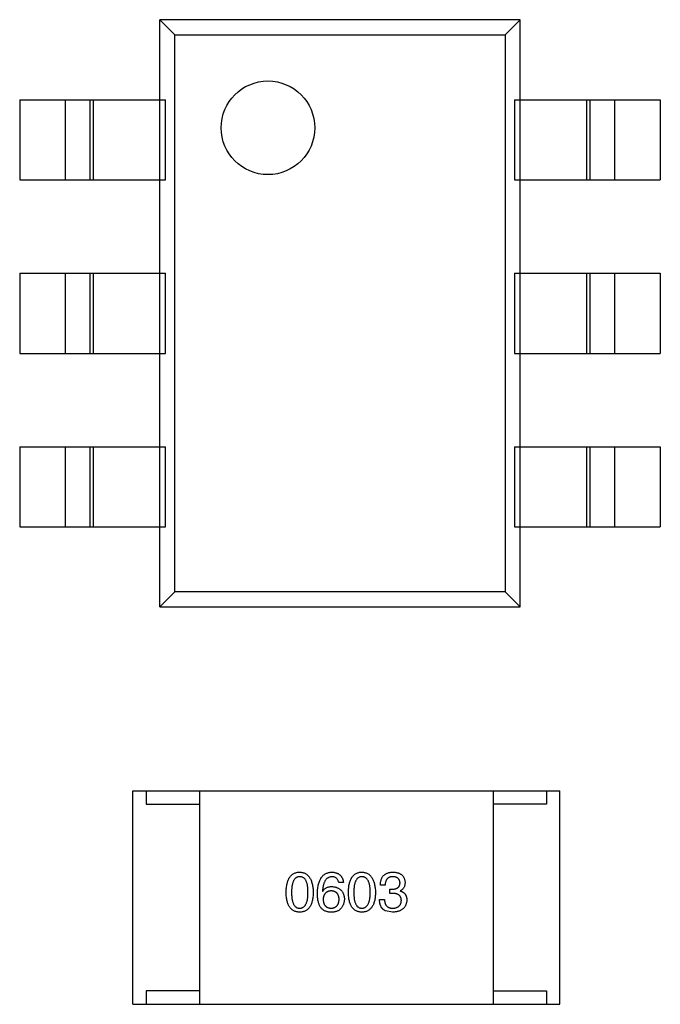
# Model space of a CAD drawing. Header units: inches. Extents: x -39 to 106, y -45 to 75.
# Tile 118 of 222: x 20.8 to 23.2, y -4.03 to -0.34. Entities that reach past the tile are written whole.
import ezdxf

# ---------------------------------------------------------------- set-up
doc = ezdxf.new("R2010")
doc.units = ezdxf.units.IN
doc.header["$LTSCALE"] = 1.21
doc.header["$MEASUREMENT"] = 0
doc.layers.get('0').update_dxf_attribs({"linetype": 'CONTINUOUS'})

msp = doc.modelspace()

# ---------------------------------------------------------------- linework, layer by layer
at = {"color": 7, "linetype": 'Continuous'}
for p, q in [((22.6794, -0.343), (21.3294, -0.343)), ((21.3856, -0.3992), (21.3294, -0.343)), ((21.3294, -2.543), (21.3294, -0.343)), ((22.6232, -0.3992), (22.6794, -0.343)), ((22.6794, -2.543), (22.6794, -0.343)), ((21.3856, -0.3992), (22.6232, -0.3992)), ((21.3856, -2.4867), (21.3856, -0.3992)), ((22.6232, -0.3992), (22.6232, -2.4867)), ((20.8044, -0.643), (21.3505, -0.643)), ((20.8044, -0.643), (20.8044, -0.943)), ((20.9762, -0.943), (20.9762, -0.643)), ((21.0674, -0.643), (21.0674, -0.943)), ((21.0795, -0.643), (21.0795, -0.943)), ((21.3505, -0.943), (21.3505, -0.643)), ((22.6583, -0.643), (23.2044, -0.643)), ((22.6583, -0.643), (22.6583, -0.943)), ((22.9292, -0.943), (22.9292, -0.643)), ((22.9414, -0.943), (22.9414, -0.643)), ((23.0326, -0.643), (23.0326, -0.943)), ((23.2044, -0.643), (23.2044, -0.943)), ((20.8044, -0.943), (21.3505, -0.943)), ((22.6583, -0.943), (23.2044, -0.943)), ((20.8044, -1.293), (21.3505, -1.293)), ((20.8044, -1.293), (20.8044, -1.593)), ((20.9762, -1.593), (20.9762, -1.293)), ((21.0674, -1.293), (21.0674, -1.593)), ((21.0795, -1.293), (21.0795, -1.593)), ((21.3505, -1.593), (21.3505, -1.293)), ((22.6583, -1.293), (23.2044, -1.293)), ((22.6583, -1.293), (22.6583, -1.593)), ((22.9292, -1.593), (22.9292, -1.293)), ((22.9414, -1.593), (22.9414, -1.293)), ((23.0326, -1.293), (23.0326, -1.593)), ((23.2044, -1.293), (23.2044, -1.593)), ((20.8044, -1.593), (21.3505, -1.593)), ((22.6583, -1.593), (23.2044, -1.593)), ((20.8044, -1.943), (21.3505, -1.943)), ((20.8044, -1.943), (20.8044, -2.243)), ((20.9762, -2.243), (20.9762, -1.943)), ((21.0674, -1.943), (21.0674, -2.243)), ((21.0795, -1.943), (21.0795, -2.243)), ((21.3505, -2.243), (21.3505, -1.943)), ((22.6583, -1.943), (23.2044, -1.943)), ((22.6583, -1.943), (22.6583, -2.243)), ((22.9292, -2.243), (22.9292, -1.943)), ((22.9414, -2.243), (22.9414, -1.943)), ((23.0326, -1.943), (23.0326, -2.243)), ((23.2044, -1.943), (23.2044, -2.243)), ((20.8044, -2.243), (21.3505, -2.243)), ((22.6583, -2.243), (23.2044, -2.243)), ((21.3294, -2.543), (21.3856, -2.4867)), ((22.6232, -2.4867), (21.3856, -2.4867)), ((22.6794, -2.543), (22.6232, -2.4867)), ((21.3294, -2.543), (22.6794, -2.543)), ((21.2283, -3.2314), (22.8283, -3.2314)), ((21.2283, -4.0314), (21.2283, -3.2314)), ((21.2783, -3.2314), (21.2783, -3.2814)), ((21.4783, -3.2314), (21.4783, -4.0314)), ((22.5783, -3.2314), (22.5783, -4.0314)), ((22.7783, -3.2314), (22.7783, -3.2814)), ((22.8283, -4.0314), (22.8283, -3.2314)), ((21.2783, -3.2814), (21.4783, -3.2814)), ((22.7783, -3.2814), (22.5783, -3.2814)), ((22.0175, -3.5755), (21.9995, -3.5755)), ((21.9388, -3.6075), (21.9396, -3.6083)), ((22.1736, -3.5846), (22.1556, -3.5846)), ((22.1916, -3.6001), (22.2015, -3.6001)), ((22.1916, -3.6157), (22.1916, -3.6001)), ((22.2301, -3.6059), (22.2301, -3.6067)), ((22.1523, -3.6387), (22.1711, -3.6387)), ((22.2006, -3.6157), (22.1916, -3.6157)), ((22.2015, -3.6862), (22.1744, -3.6813)), ((21.4783, -3.9814), (21.2783, -3.9814)), ((21.2783, -3.9814), (21.2783, -4.0314)), ((22.5783, -3.9814), (22.7783, -3.9814)), ((22.7783, -3.9814), (22.7783, -4.0314)), ((21.2283, -4.0314), (22.8283, -4.0314))]:
    msp.add_line(p, q, dxfattribs=at)
msp.add_circle((21.7344, -0.748), 0.1754, dxfattribs=at)
for points, knots in [([(21.8025, -3.6124), (21.8027, -3.6094), (21.8028, -3.6035), (21.8036, -3.5949), (21.8047, -3.5869), (21.8062, -3.5795), (21.8081, -3.5727), (21.8103, -3.5665), (21.8129, -3.5608), (21.8159, -3.5557), (21.8193, -3.5512), (21.8231, -3.5473), (21.8272, -3.5439), (21.8317, -3.5411), (21.8366, -3.539), (21.8419, -3.5374), (21.8475, -3.5365), (21.8514, -3.5363), (21.8534, -3.5362)], [0, 0, 0, 0, 0.088823, 0.172287, 0.250296, 0.323438, 0.392244, 0.456221, 0.516635, 0.573871, 0.628, 0.680335, 0.731489, 0.782557, 0.834044, 0.886738, 0.942089, 1, 1, 1, 1]), ([(21.8534, -3.5362), (21.8553, -3.5363), (21.8592, -3.5365), (21.8647, -3.5376), (21.8699, -3.5393), (21.8747, -3.5415), (21.8792, -3.5442), (21.8833, -3.5476), (21.887, -3.5516), (21.8904, -3.5561), (21.8934, -3.5612), (21.896, -3.5668), (21.8983, -3.573), (21.9002, -3.5798), (21.9017, -3.5872), (21.9029, -3.5951), (21.9038, -3.6036), (21.9041, -3.6094), (21.9042, -3.6124)], [0, 0, 0, 0, 0.057415, 0.112361, 0.16496, 0.216437, 0.267441, 0.318839, 0.371478, 0.426325, 0.483626, 0.544235, 0.608673, 0.677374, 0.750405, 0.828394, 0.911525, 1, 1, 1, 1]), ([(21.9199, -3.6157), (21.92, -3.6126), (21.9202, -3.6064), (21.9211, -3.5976), (21.9222, -3.5893), (21.9238, -3.5817), (21.9258, -3.5746), (21.9282, -3.5681), (21.931, -3.5622), (21.9342, -3.5569), (21.9377, -3.5522), (21.9417, -3.5481), (21.9461, -3.5446), (21.951, -3.5417), (21.9562, -3.5394), (21.9618, -3.5377), (21.9678, -3.5366), (21.9719, -3.5363), (21.974, -3.5362)], [0, 0, 0, 0, 0.087517, 0.169686, 0.246944, 0.319347, 0.387088, 0.450961, 0.511075, 0.567974, 0.622351, 0.675039, 0.726853, 0.778688, 0.83093, 0.884738, 0.941043, 1, 1, 1, 1]), ([(21.974, -3.5362), (21.9756, -3.5363), (21.9787, -3.5366), (21.9833, -3.5373), (21.9875, -3.5382), (21.9915, -3.5395), (21.9952, -3.541), (21.9986, -3.5428), (22.0017, -3.5449), (22.0046, -3.5472), (22.0072, -3.5498), (22.0095, -3.5527), (22.0115, -3.5558), (22.0133, -3.5593), (22.0148, -3.5629), (22.016, -3.5669), (22.0169, -3.5711), (22.0173, -3.574), (22.0175, -3.5755)], [0, 0, 0, 0, 0.073784, 0.144317, 0.211047, 0.274818, 0.336501, 0.395724, 0.453465, 0.510016, 0.566585, 0.622844, 0.680328, 0.739335, 0.800408, 0.863904, 0.93053, 1, 1, 1, 1]), ([(22.0357, -3.6124), (22.0358, -3.6094), (22.036, -3.6035), (22.0368, -3.5949), (22.0379, -3.5869), (22.0394, -3.5795), (22.0412, -3.5727), (22.0435, -3.5665), (22.0461, -3.5608), (22.0491, -3.5557), (22.0524, -3.5512), (22.0562, -3.5473), (22.0603, -3.5439), (22.0649, -3.5411), (22.0698, -3.539), (22.075, -3.5374), (22.0806, -3.5365), (22.0845, -3.5363), (22.0865, -3.5362)], [0, 0, 0, 0, 0.088823, 0.172287, 0.250296, 0.323438, 0.392244, 0.456221, 0.516635, 0.573871, 0.628, 0.680335, 0.731489, 0.782557, 0.834044, 0.886738, 0.942089, 1, 1, 1, 1]), ([(22.0865, -3.5362), (22.0885, -3.5363), (22.0923, -3.5365), (22.0979, -3.5376), (22.103, -3.5393), (22.1079, -3.5415), (22.1123, -3.5442), (22.1164, -3.5476), (22.1202, -3.5516), (22.1235, -3.5561), (22.1266, -3.5612), (22.1292, -3.5668), (22.1315, -3.573), (22.1334, -3.5798), (22.1349, -3.5872), (22.1361, -3.5951), (22.1369, -3.6036), (22.1372, -3.6094), (22.1373, -3.6124)], [0, 0, 0, 0, 0.057415, 0.112361, 0.16496, 0.216437, 0.267441, 0.318839, 0.371478, 0.426325, 0.483626, 0.544235, 0.608673, 0.677374, 0.750405, 0.828394, 0.911525, 1, 1, 1, 1]), ([(22.1556, -3.5846), (22.1556, -3.5826), (22.1557, -3.5789), (22.1564, -3.5735), (22.1574, -3.5684), (22.1587, -3.5638), (22.1605, -3.5594), (22.1625, -3.5555), (22.165, -3.5519), (22.1678, -3.5486), (22.171, -3.5458), (22.1745, -3.5433), (22.1784, -3.5412), (22.1827, -3.5394), (22.1872, -3.538), (22.1922, -3.5371), (22.1975, -3.5364), (22.2012, -3.5363), (22.2031, -3.5362)], [0, 0, 0, 0, 0.074804, 0.144899, 0.211458, 0.274554, 0.334363, 0.392059, 0.448123, 0.503024, 0.558154, 0.613471, 0.670844, 0.729926, 0.792003, 0.857405, 0.926768, 1, 1, 1, 1]), ([(22.2031, -3.5362), (22.2048, -3.5363), (22.2082, -3.5364), (22.213, -3.5371), (22.2176, -3.538), (22.2218, -3.5392), (22.2258, -3.5406), (22.2294, -3.5423), (22.2327, -3.5443), (22.2357, -3.5466), (22.2384, -3.5491), (22.2407, -3.552), (22.2428, -3.5551), (22.2445, -3.5585), (22.2459, -3.5622), (22.247, -3.5661), (22.2478, -3.5703), (22.2481, -3.5732), (22.2482, -3.5747)], [0, 0, 0, 0, 0.077845, 0.151584, 0.221397, 0.287366, 0.350104, 0.410398, 0.467998, 0.524388, 0.579979, 0.635152, 0.690917, 0.747936, 0.806661, 0.867861, 0.932479, 1, 1, 1, 1]), ([(21.8534, -3.5534), (21.8521, -3.5535), (21.8497, -3.5536), (21.8463, -3.5542), (21.843, -3.5554), (21.84, -3.557), (21.8373, -3.5591), (21.8348, -3.5617), (21.8325, -3.5647), (21.8305, -3.5682), (21.8287, -3.5722), (21.8272, -3.5765), (21.826, -3.5814), (21.8248, -3.5867), (21.824, -3.5925), (21.8235, -3.5987), (21.8231, -3.6054), (21.8231, -3.61), (21.823, -3.6124)], [0, 0, 0, 0, 0.049764, 0.097007, 0.143217, 0.188577, 0.235116, 0.282997, 0.333719, 0.387776, 0.445989, 0.508679, 0.576563, 0.649481, 0.728235, 0.812722, 0.903548, 1, 1, 1, 1]), ([(21.8845, -3.6124), (21.8845, -3.61), (21.8845, -3.6054), (21.8841, -3.5987), (21.8835, -3.5925), (21.8827, -3.5867), (21.8816, -3.5814), (21.8802, -3.5766), (21.8787, -3.5722), (21.8769, -3.5682), (21.8748, -3.5647), (21.8725, -3.5617), (21.8699, -3.5591), (21.8671, -3.557), (21.864, -3.5554), (21.8607, -3.5542), (21.8571, -3.5536), (21.8546, -3.5535), (21.8534, -3.5534)], [0, 0, 0, 0, 0.095719, 0.185854, 0.269738, 0.347952, 0.420315, 0.487894, 0.550245, 0.608186, 0.662454, 0.713283, 0.761375, 0.808209, 0.854301, 0.901312, 0.949396, 1, 1, 1, 1]), ([(21.974, -3.5534), (21.9727, -3.5535), (21.9702, -3.5537), (21.9665, -3.5546), (21.963, -3.5557), (21.9598, -3.5574), (21.9568, -3.5593), (21.954, -3.5618), (21.9515, -3.5646), (21.9491, -3.5678), (21.947, -3.5714), (21.9452, -3.5754), (21.9436, -3.5798), (21.9421, -3.5845), (21.941, -3.5897), (21.94, -3.5953), (21.9392, -3.6013), (21.9389, -3.6054), (21.9388, -3.6075)], [0, 0, 0, 0, 0.054741, 0.107075, 0.158339, 0.208382, 0.258772, 0.310045, 0.362765, 0.417822, 0.475982, 0.537466, 0.602901, 0.673037, 0.747247, 0.826291, 0.910782, 1, 1, 1, 1]), ([(21.9995, -3.5755), (21.9991, -3.5738), (21.9983, -3.5705), (21.9965, -3.5659), (21.9941, -3.562), (21.9912, -3.5588), (21.9876, -3.5564), (21.9836, -3.5546), (21.979, -3.5536), (21.9757, -3.5535), (21.974, -3.5534)], [0, 0, 0, 0, 0.1439, 0.274233, 0.394478, 0.509388, 0.621911, 0.738504, 0.863414, 1, 1, 1, 1]), ([(22.0865, -3.5534), (22.0853, -3.5535), (22.0829, -3.5536), (22.0794, -3.5542), (22.0762, -3.5554), (22.0732, -3.557), (22.0704, -3.5591), (22.0679, -3.5617), (22.0657, -3.5647), (22.0637, -3.5682), (22.0619, -3.5722), (22.0603, -3.5765), (22.0591, -3.5814), (22.058, -3.5867), (22.0572, -3.5925), (22.0566, -3.5987), (22.0563, -3.6054), (22.0562, -3.61), (22.0562, -3.6124)], [0, 0, 0, 0, 0.049764, 0.097007, 0.143217, 0.188577, 0.235116, 0.282997, 0.333719, 0.387776, 0.445989, 0.508679, 0.576563, 0.649481, 0.728235, 0.812722, 0.903548, 1, 1, 1, 1]), ([(22.1177, -3.6124), (22.1176, -3.61), (22.1176, -3.6054), (22.1172, -3.5987), (22.1166, -3.5925), (22.1158, -3.5867), (22.1147, -3.5814), (22.1134, -3.5766), (22.1118, -3.5722), (22.11, -3.5682), (22.1079, -3.5647), (22.1056, -3.5617), (22.103, -3.5591), (22.1002, -3.557), (22.0971, -3.5554), (22.0938, -3.5542), (22.0902, -3.5536), (22.0878, -3.5535), (22.0865, -3.5534)], [0, 0, 0, 0, 0.095719, 0.185854, 0.269738, 0.347952, 0.420315, 0.487894, 0.550245, 0.608186, 0.662454, 0.713283, 0.761375, 0.808209, 0.854301, 0.901312, 0.949396, 1, 1, 1, 1]), ([(22.2023, -3.5534), (22.2012, -3.5534), (22.199, -3.5535), (22.1958, -3.5538), (22.1928, -3.5544), (22.1901, -3.5553), (22.1875, -3.5564), (22.1852, -3.5577), (22.183, -3.5593), (22.1811, -3.5612), (22.1794, -3.5632), (22.178, -3.5656), (22.1767, -3.5682), (22.1756, -3.571), (22.1748, -3.574), (22.1742, -3.5773), (22.1737, -3.5809), (22.1736, -3.5833), (22.1736, -3.5846)], [0, 0, 0, 0, 0.069877, 0.136363, 0.198671, 0.257968, 0.315462, 0.370709, 0.425568, 0.479847, 0.535753, 0.592303, 0.651386, 0.713311, 0.778642, 0.84836, 0.921866, 1, 1, 1, 1]), ([(22.2015, -3.6001), (22.2025, -3.6001), (22.2047, -3.6), (22.2078, -3.5996), (22.2106, -3.5991), (22.2133, -3.5984), (22.2158, -3.5975), (22.218, -3.5964), (22.2201, -3.5952), (22.222, -3.5938), (22.2236, -3.5922), (22.225, -3.5905), (22.2263, -3.5885), (22.2273, -3.5864), (22.2282, -3.5842), (22.2288, -3.5817), (22.2292, -3.5791), (22.2293, -3.5773), (22.2293, -3.5764)], [0, 0, 0, 0, 0.079415, 0.154091, 0.22508, 0.29186, 0.355026, 0.415127, 0.472418, 0.528511, 0.583551, 0.638361, 0.693547, 0.750023, 0.807857, 0.868401, 0.932259, 1, 1, 1, 1]), ([(22.2293, -3.5764), (22.2292, -3.5755), (22.2291, -3.5737), (22.2286, -3.5712), (22.2279, -3.5688), (22.2271, -3.5666), (22.226, -3.5646), (22.2248, -3.5627), (22.2234, -3.561), (22.2218, -3.5595), (22.22, -3.5581), (22.218, -3.557), (22.2158, -3.5559), (22.2135, -3.5551), (22.2109, -3.5544), (22.2082, -3.5539), (22.2053, -3.5535), (22.2033, -3.5535), (22.2023, -3.5534)], [0, 0, 0, 0, 0.067655, 0.132224, 0.194132, 0.253145, 0.309858, 0.366002, 0.421361, 0.47702, 0.532632, 0.590536, 0.65067, 0.713258, 0.779588, 0.848803, 0.921949, 1, 1, 1, 1]), ([(22.2482, -3.5747), (22.2481, -3.5766), (22.248, -3.5801), (22.2472, -3.5852), (22.2458, -3.5898), (22.2438, -3.594), (22.2412, -3.5977), (22.2381, -3.601), (22.2344, -3.6037), (22.2316, -3.6051), (22.2301, -3.6059)], [0, 0, 0, 0, 0.143686, 0.277942, 0.40333, 0.521785, 0.638573, 0.755208, 0.874773, 1, 1, 1, 1]), ([(21.8534, -3.6862), (21.8514, -3.6861), (21.8475, -3.6859), (21.8419, -3.685), (21.8366, -3.6834), (21.8317, -3.6814), (21.8272, -3.6787), (21.8231, -3.6755), (21.8193, -3.6717), (21.816, -3.6673), (21.8129, -3.6624), (21.8103, -3.6569), (21.8081, -3.6509), (21.8062, -3.6443), (21.8047, -3.6371), (21.8036, -3.6294), (21.8028, -3.6211), (21.8027, -3.6154), (21.8025, -3.6124)], [0, 0, 0, 0, 0.059135, 0.115606, 0.169241, 0.221578, 0.273261, 0.324749, 0.377329, 0.431642, 0.488541, 0.548597, 0.612232, 0.680174, 0.752504, 0.829777, 0.912307, 1, 1, 1, 1]), ([(21.823, -3.6124), (21.8231, -3.6148), (21.8231, -3.6194), (21.8235, -3.6261), (21.824, -3.6323), (21.8248, -3.6381), (21.826, -3.6434), (21.8272, -3.6483), (21.8287, -3.6527), (21.8305, -3.6566), (21.8325, -3.6601), (21.8348, -3.6632), (21.8373, -3.6657), (21.84, -3.6678), (21.843, -3.6695), (21.8463, -3.6706), (21.8497, -3.6713), (21.8521, -3.6714), (21.8534, -3.6714)], [0, 0, 0, 0, 0.096457, 0.187288, 0.27178, 0.350132, 0.423455, 0.491343, 0.554037, 0.612253, 0.666313, 0.717038, 0.764921, 0.811214, 0.856775, 0.902988, 0.950234, 1, 1, 1, 1]), ([(21.8534, -3.6714), (21.8546, -3.6714), (21.8571, -3.6712), (21.8607, -3.6704), (21.864, -3.6692), (21.867, -3.6675), (21.8699, -3.6654), (21.8724, -3.6628), (21.8748, -3.6597), (21.8768, -3.6562), (21.8787, -3.6523), (21.8802, -3.6479), (21.8816, -3.6431), (21.8826, -3.6378), (21.8835, -3.6321), (21.8841, -3.6259), (21.8845, -3.6193), (21.8845, -3.6148), (21.8845, -3.6124)], [0, 0, 0, 0, 0.050879, 0.099377, 0.146973, 0.193618, 0.240619, 0.289461, 0.34047, 0.395283, 0.453059, 0.515633, 0.582666, 0.655287, 0.732971, 0.815933, 0.905166, 1, 1, 1, 1]), ([(21.9042, -3.6124), (21.9041, -3.6154), (21.9039, -3.6211), (21.9031, -3.6294), (21.902, -3.6371), (21.9005, -3.6443), (21.8986, -3.6509), (21.8964, -3.6569), (21.8938, -3.6624), (21.8908, -3.6673), (21.8874, -3.6717), (21.8837, -3.6755), (21.8795, -3.6787), (21.875, -3.6814), (21.8701, -3.6834), (21.8649, -3.685), (21.8592, -3.6859), (21.8554, -3.6861), (21.8534, -3.6862)], [0, 0, 0, 0, 0.08769, 0.170218, 0.24749, 0.319818, 0.387758, 0.451391, 0.511445, 0.568185, 0.622681, 0.67526, 0.726746, 0.778428, 0.830764, 0.884397, 0.940866, 1, 1, 1, 1]), ([(21.9396, -3.6083), (21.9405, -3.6069), (21.9422, -3.6041), (21.9453, -3.6004), (21.949, -3.5972), (21.9531, -3.5947), (21.9577, -3.5927), (21.9627, -3.5913), (21.9682, -3.5904), (21.9721, -3.5903), (21.974, -3.5903)], [0, 0, 0, 0, 0.122276, 0.239997, 0.35611, 0.473903, 0.59404, 0.720428, 0.855383, 1, 1, 1, 1]), ([(21.9716, -3.6067), (21.9704, -3.6067), (21.9682, -3.6068), (21.9649, -3.6073), (21.9618, -3.608), (21.9589, -3.6089), (21.9563, -3.6101), (21.9539, -3.6115), (21.9516, -3.6132), (21.9496, -3.6151), (21.9478, -3.6172), (21.9462, -3.6196), (21.9449, -3.6222), (21.9437, -3.625), (21.9428, -3.6281), (21.942, -3.6314), (21.9415, -3.6349), (21.9413, -3.6374), (21.9413, -3.6387)], [0, 0, 0, 0, 0.070453, 0.136523, 0.199866, 0.260392, 0.318446, 0.374657, 0.430182, 0.485556, 0.541071, 0.598396, 0.657208, 0.718642, 0.783247, 0.851631, 0.923928, 1, 1, 1, 1]), ([(22.0011, -3.6378), (22.001, -3.6366), (22.0008, -3.6342), (22.0003, -3.6308), (21.9996, -3.6275), (21.9987, -3.6245), (21.9976, -3.6218), (21.9962, -3.6192), (21.9947, -3.6169), (21.9929, -3.6148), (21.991, -3.613), (21.9888, -3.6114), (21.9864, -3.61), (21.9839, -3.6089), (21.9811, -3.608), (21.9781, -3.6073), (21.9749, -3.6068), (21.9727, -3.6067), (21.9716, -3.6067)], [0, 0, 0, 0, 0.076288, 0.14871, 0.216387, 0.281386, 0.342528, 0.402111, 0.4591, 0.514852, 0.569974, 0.625644, 0.682226, 0.740156, 0.800362, 0.863471, 0.930116, 1, 1, 1, 1]), ([(21.974, -3.5903), (21.9759, -3.5905), (21.9794, -3.5908), (21.9846, -3.5917), (21.9894, -3.5928), (21.9938, -3.5944), (21.998, -3.5962), (22.0018, -3.5983), (22.0052, -3.6008), (22.0083, -3.6036), (22.0111, -3.6066), (22.0135, -3.6101), (22.0156, -3.6138), (22.0173, -3.6178), (22.0187, -3.6222), (22.0197, -3.6268), (22.0205, -3.6318), (22.0207, -3.6352), (22.0208, -3.637)], [0, 0, 0, 0, 0.074228, 0.144548, 0.211288, 0.274576, 0.335162, 0.393915, 0.450599, 0.506657, 0.562409, 0.618617, 0.676096, 0.735061, 0.79654, 0.860906, 0.928473, 1, 1, 1, 1]), ([(22.0865, -3.6862), (22.0845, -3.6861), (22.0806, -3.6859), (22.075, -3.685), (22.0698, -3.6834), (22.0649, -3.6814), (22.0604, -3.6787), (22.0562, -3.6755), (22.0524, -3.6717), (22.0491, -3.6673), (22.0461, -3.6624), (22.0435, -3.6569), (22.0412, -3.6509), (22.0394, -3.6443), (22.0379, -3.6371), (22.0368, -3.6294), (22.036, -3.6211), (22.0358, -3.6154), (22.0357, -3.6124)], [0, 0, 0, 0, 0.059135, 0.115606, 0.169241, 0.221578, 0.273261, 0.324749, 0.377329, 0.431642, 0.488541, 0.548597, 0.612232, 0.680174, 0.752504, 0.829777, 0.912307, 1, 1, 1, 1]), ([(22.0562, -3.6124), (22.0562, -3.6148), (22.0563, -3.6194), (22.0566, -3.6261), (22.0572, -3.6323), (22.058, -3.6381), (22.0591, -3.6434), (22.0603, -3.6483), (22.0619, -3.6527), (22.0637, -3.6566), (22.0657, -3.6601), (22.0679, -3.6632), (22.0704, -3.6657), (22.0732, -3.6678), (22.0762, -3.6695), (22.0794, -3.6706), (22.0829, -3.6713), (22.0853, -3.6714), (22.0865, -3.6714)], [0, 0, 0, 0, 0.096457, 0.187288, 0.27178, 0.350132, 0.423455, 0.491343, 0.554037, 0.612253, 0.666313, 0.717038, 0.764921, 0.811214, 0.856775, 0.902988, 0.950234, 1, 1, 1, 1]), ([(22.0865, -3.6714), (22.0878, -3.6714), (22.0902, -3.6712), (22.0938, -3.6704), (22.0971, -3.6692), (22.1002, -3.6675), (22.103, -3.6654), (22.1056, -3.6628), (22.1079, -3.6597), (22.11, -3.6562), (22.1118, -3.6523), (22.1134, -3.6479), (22.1147, -3.6431), (22.1158, -3.6378), (22.1166, -3.6321), (22.1172, -3.6259), (22.1176, -3.6193), (22.1176, -3.6148), (22.1177, -3.6124)], [0, 0, 0, 0, 0.050879, 0.099377, 0.146973, 0.193618, 0.240619, 0.289461, 0.34047, 0.395283, 0.453059, 0.515633, 0.582666, 0.655287, 0.732971, 0.815933, 0.905166, 1, 1, 1, 1]), ([(22.1373, -3.6124), (22.1372, -3.6154), (22.137, -3.6211), (22.1363, -3.6294), (22.1352, -3.6371), (22.1337, -3.6443), (22.1318, -3.6509), (22.1295, -3.6569), (22.1269, -3.6624), (22.124, -3.6673), (22.1206, -3.6717), (22.1168, -3.6755), (22.1127, -3.6787), (22.1082, -3.6814), (22.1033, -3.6834), (22.098, -3.685), (22.0924, -3.6859), (22.0885, -3.6861), (22.0865, -3.6862)], [0, 0, 0, 0, 0.08769, 0.170218, 0.24749, 0.319818, 0.387758, 0.451391, 0.511445, 0.568185, 0.622681, 0.67526, 0.726746, 0.778428, 0.830764, 0.884397, 0.940866, 1, 1, 1, 1]), ([(22.2301, -3.6067), (22.2311, -3.607), (22.2331, -3.6076), (22.2359, -3.6087), (22.2385, -3.6101), (22.2409, -3.6115), (22.2431, -3.6131), (22.2452, -3.6148), (22.247, -3.6167), (22.2486, -3.6187), (22.2501, -3.6209), (22.2513, -3.6233), (22.2524, -3.6257), (22.2532, -3.6284), (22.2539, -3.6311), (22.2544, -3.6341), (22.2547, -3.6371), (22.2547, -3.6392), (22.2547, -3.6403)], [0, 0, 0, 0, 0.069445, 0.136039, 0.200011, 0.261745, 0.322328, 0.381403, 0.438864, 0.496655, 0.554398, 0.612391, 0.672266, 0.733005, 0.79604, 0.861293, 0.928785, 1, 1, 1, 1]), ([(21.9306, -3.6665), (21.9297, -3.665), (21.928, -3.6617), (21.9258, -3.6565), (21.924, -3.6508), (21.9225, -3.6447), (21.9213, -3.6381), (21.9206, -3.631), (21.92, -3.6235), (21.92, -3.6184), (21.9199, -3.6157)], [0, 0, 0, 0, 0.101889, 0.209155, 0.322694, 0.442863, 0.569758, 0.70479, 0.848502, 1, 1, 1, 1]), ([(21.9413, -3.6387), (21.9413, -3.6399), (21.9415, -3.6425), (21.9421, -3.6461), (21.9428, -3.6495), (21.9437, -3.6527), (21.9449, -3.6556), (21.9464, -3.6582), (21.948, -3.6607), (21.9498, -3.6628), (21.9519, -3.6648), (21.9542, -3.6665), (21.9567, -3.668), (21.9594, -3.6691), (21.9623, -3.6701), (21.9655, -3.6708), (21.9689, -3.6713), (21.9712, -3.6714), (21.9724, -3.6714)], [0, 0, 0, 0, 0.076467, 0.148148, 0.216496, 0.280559, 0.342274, 0.401168, 0.458322, 0.514073, 0.569257, 0.62465, 0.68124, 0.739113, 0.799947, 0.862804, 0.929597, 1, 1, 1, 1]), ([(21.9724, -3.6714), (21.9735, -3.6713), (21.9756, -3.6712), (21.9787, -3.6706), (21.9816, -3.6698), (21.9843, -3.6688), (21.9868, -3.6675), (21.9891, -3.666), (21.9912, -3.6642), (21.9931, -3.6622), (21.9949, -3.66), (21.9963, -3.6575), (21.9977, -3.6548), (21.9987, -3.6519), (21.9996, -3.6487), (22.0003, -3.6453), (22.0008, -3.6417), (22.001, -3.6391), (22.0011, -3.6378)], [0, 0, 0, 0, 0.066682, 0.130303, 0.190802, 0.248749, 0.30534, 0.361219, 0.415721, 0.471765, 0.528279, 0.586428, 0.64659, 0.710143, 0.776461, 0.846692, 0.921137, 1, 1, 1, 1]), ([(22.0208, -3.637), (22.0207, -3.6388), (22.0206, -3.6422), (22.0199, -3.6473), (22.0188, -3.6522), (22.0172, -3.6569), (22.0151, -3.6615), (22.0125, -3.6658), (22.0095, -3.67), (22.0072, -3.6726), (22.006, -3.6739)], [0, 0, 0, 0, 0.12904, 0.253809, 0.377066, 0.499122, 0.621469, 0.744665, 0.870607, 1, 1, 1, 1]), ([(22.1744, -3.6813), (22.1735, -3.6809), (22.1718, -3.68), (22.1694, -3.6785), (22.1671, -3.6768), (22.165, -3.675), (22.163, -3.6729), (22.1612, -3.6707), (22.1596, -3.6683), (22.1582, -3.6657), (22.1569, -3.6629), (22.1557, -3.66), (22.1548, -3.6569), (22.1539, -3.6536), (22.1533, -3.6501), (22.1527, -3.6464), (22.1524, -3.6426), (22.1523, -3.64), (22.1523, -3.6387)], [0, 0, 0, 0, 0.056906, 0.113264, 0.168825, 0.223843, 0.279195, 0.335267, 0.392098, 0.450414, 0.51054, 0.572219, 0.636652, 0.703156, 0.773102, 0.845505, 0.921063, 1, 1, 1, 1]), ([(22.1711, -3.6387), (22.1712, -3.64), (22.1713, -3.6426), (22.1718, -3.6463), (22.1724, -3.6497), (22.1733, -3.653), (22.1745, -3.6559), (22.1758, -3.6586), (22.1775, -3.6611), (22.1793, -3.6633), (22.1814, -3.6652), (22.1837, -3.6669), (22.1862, -3.6683), (22.189, -3.6694), (22.192, -3.6703), (22.1952, -3.671), (22.1987, -3.6714), (22.201, -3.6714), (22.2023, -3.6714)], [0, 0, 0, 0, 0.07723, 0.149593, 0.217944, 0.282232, 0.34411, 0.402297, 0.458791, 0.513966, 0.568538, 0.623291, 0.679957, 0.737243, 0.798142, 0.86118, 0.928728, 1, 1, 1, 1]), ([(22.2342, -3.6428), (22.2342, -3.6417), (22.2342, -3.6395), (22.2338, -3.6364), (22.2331, -3.6336), (22.2322, -3.6309), (22.231, -3.6285), (22.2296, -3.6262), (22.2278, -3.6242), (22.2259, -3.6224), (22.2236, -3.6208), (22.2211, -3.6194), (22.2183, -3.6183), (22.2153, -3.6174), (22.212, -3.6166), (22.2084, -3.6161), (22.2046, -3.6157), (22.202, -3.6157), (22.2006, -3.6157)], [0, 0, 0, 0, 0.066518, 0.129194, 0.188613, 0.245254, 0.300032, 0.353805, 0.407079, 0.461108, 0.516272, 0.574141, 0.634837, 0.699275, 0.767504, 0.840272, 0.917505, 1, 1, 1, 1]), ([(22.2547, -3.6403), (22.2546, -3.6421), (22.2544, -3.6456), (22.2535, -3.6506), (22.2522, -3.6554), (22.2506, -3.6597), (22.2486, -3.6638), (22.2462, -3.6675), (22.2434, -3.6709), (22.2402, -3.674), (22.2367, -3.6767), (22.2327, -3.6791), (22.2285, -3.6811), (22.2238, -3.6828), (22.2187, -3.6842), (22.2133, -3.6852), (22.2075, -3.6859), (22.2035, -3.6861), (22.2015, -3.6862)], [0, 0, 0, 0, 0.068236, 0.132937, 0.194125, 0.253174, 0.310181, 0.365986, 0.421096, 0.476216, 0.532352, 0.590232, 0.649824, 0.71274, 0.778406, 0.848058, 0.921922, 1, 1, 1, 1]), ([(22.2023, -3.6714), (22.2035, -3.6714), (22.2059, -3.6712), (22.2093, -3.6707), (22.2126, -3.67), (22.2156, -3.6691), (22.2184, -3.668), (22.221, -3.6667), (22.2233, -3.6652), (22.2255, -3.6635), (22.2273, -3.6616), (22.2291, -3.6595), (22.2305, -3.6572), (22.2317, -3.6547), (22.2327, -3.652), (22.2334, -3.6491), (22.234, -3.646), (22.2342, -3.6438), (22.2342, -3.6428)], [0, 0, 0, 0, 0.076694, 0.149502, 0.218019, 0.283183, 0.345589, 0.405199, 0.462852, 0.519478, 0.575313, 0.630559, 0.687006, 0.744638, 0.804006, 0.866059, 0.931486, 1, 1, 1, 1]), ([(21.9691, -3.6862), (21.9671, -3.6861), (21.9631, -3.6859), (21.9572, -3.6848), (21.9518, -3.6832), (21.9468, -3.681), (21.9421, -3.6782), (21.9378, -3.6749), (21.9339, -3.671), (21.9317, -3.668), (21.9306, -3.6665)], [0, 0, 0, 0, 0.137449, 0.267856, 0.393219, 0.514735, 0.63397, 0.753734, 0.874967, 1, 1, 1, 1]), ([(22.006, -3.6739), (22.0051, -3.675), (22.0032, -3.6771), (21.9997, -3.6797), (21.9958, -3.6819), (21.9914, -3.6836), (21.9865, -3.685), (21.9811, -3.6858), (21.9753, -3.6863), (21.9712, -3.6862), (21.9691, -3.6862)], [0, 0, 0, 0, 0.105033, 0.21147, 0.321511, 0.438526, 0.563605, 0.698055, 0.843218, 1, 1, 1, 1])]:
    msp.add_open_spline(points, degree=3, knots=knots, dxfattribs=at)

doc.saveas('drawing.dxf')
